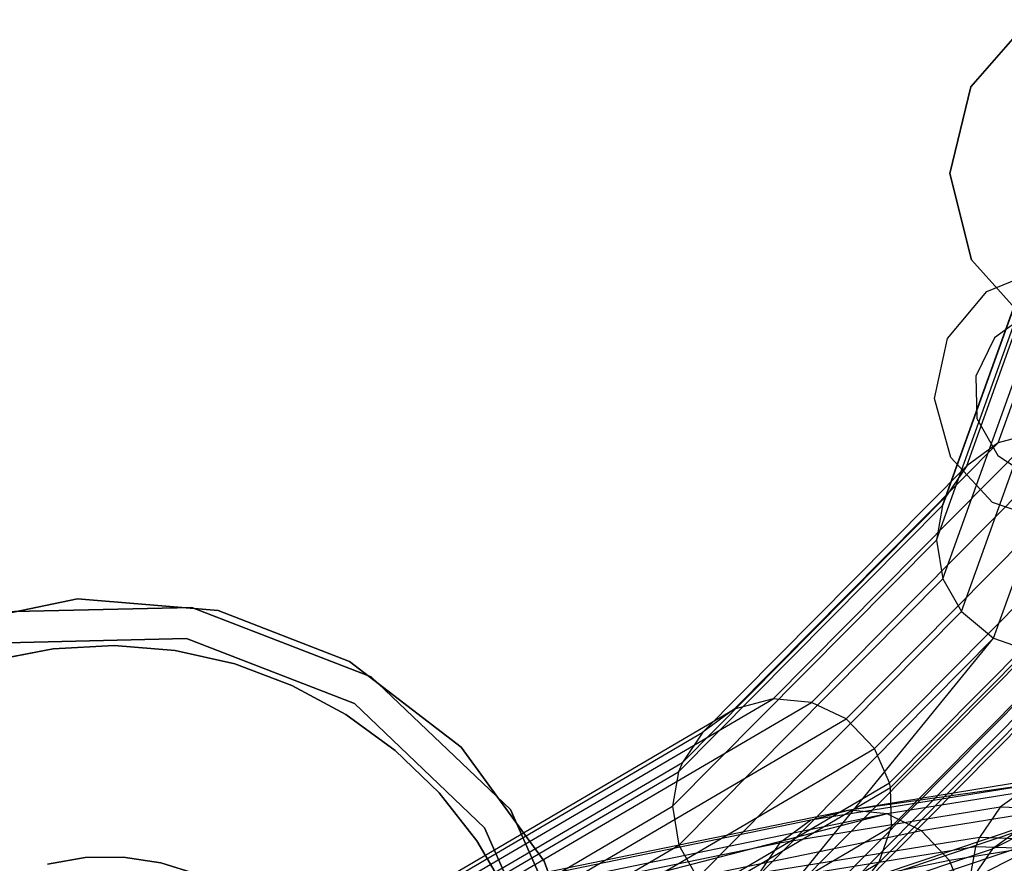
# Model space of a CAD drawing. Extents: x -38.3 to -0.1, y -39.1 to 0.
# Tile 220 of 256: x -19.3 to -18.3, y -19.3 to -18.5. Entities that reach past the tile are written whole.
import ezdxf

# ---------------------------------------------------------------- set-up
doc = ezdxf.new("R2010")
doc.units = 0
doc.header["$MEASUREMENT"] = 0
doc.layers.get('0').update_dxf_attribs({"color": 13, "linetype": 'CONTINUOUS'})

# ---------------------------------------------------------------- blocks, each defined once
blk = doc.blocks.new('ORTO_XII_A_STL')
at = {"color": 0}
for p, q in [((20.27582, 20.94085, 66.81358), (20.33448, 21.00771, 66.81358)), ((20.33448, 21.00771, 66.78209), (20.27582, 20.94085, 66.78209)), ((20.33448, 21.00771, 66.78209), (20.27582, 20.94085, 66.78209)), ((20.27582, 20.94085, 66.81358), (20.33448, 21.00771, 66.81358)), ((20.25495, 20.85439, 66.81358), (20.27582, 20.94085, 66.81358)), ((20.27582, 20.94085, 66.78209), (20.25495, 20.85439, 66.78209)), ((20.27582, 20.94085, 66.78209), (20.25495, 20.85439, 66.78209)), ((20.25495, 20.85439, 66.81358), (20.27582, 20.94085, 66.81358)), ((20.27582, 20.94085, 66.78209), (20.27582, 20.94085, 66.81358)), ((20.27582, 20.94085, 66.78209), (20.27582, 20.94085, 66.81358)), ((20.27666, 20.76813, 66.81358), (20.25495, 20.85439, 66.81358)), ((20.25495, 20.85439, 66.78209), (20.27666, 20.76813, 66.78209)), ((20.25495, 20.85439, 66.78209), (20.27666, 20.76813, 66.78209)), ((20.25495, 20.85439, 66.78209), (20.25495, 20.85439, 66.81358)), ((20.27666, 20.76813, 66.81358), (20.25495, 20.85439, 66.81358)), ((20.25495, 20.85439, 66.78209), (20.25495, 20.85439, 66.81358)), ((20.30326, 20.58545, 62.67754), (20.39773, 20.84892, 65.68731)), ((20.30326, 20.58545, 62.67754), (20.39773, 20.84892, 65.68731)), ((20.27178, 20.56254, 62.68116), (20.36624, 20.82589, 65.68961)), ((20.27178, 20.56254, 62.68116), (20.36624, 20.82589, 65.68961)), ((20.25134, 20.53231, 62.68479), (20.34579, 20.7956, 65.69252)), ((20.25134, 20.53231, 62.68479), (20.34579, 20.7956, 65.69252)), ((20.24758, 20.52292, 62.68577), (20.34203, 20.7862, 65.69341)), ((20.24758, 20.52292, 62.68577), (20.34203, 20.7862, 65.69341)), ((20.33596, 20.70185, 66.81358), (20.27666, 20.76813, 66.81358)), ((20.27666, 20.76813, 66.78209), (20.33596, 20.70185, 66.78209)), ((20.27666, 20.76813, 66.78209), (20.33596, 20.70185, 66.78209)), ((20.27666, 20.76813, 66.78209), (20.27666, 20.76813, 66.81358)), ((20.33596, 20.70185, 66.81358), (20.27666, 20.76813, 66.81358)), ((20.27666, 20.76813, 66.78209), (20.27666, 20.76813, 66.81358)), ((20.292, 20.73664, 2.24665), (20.34866, 20.75989, 2.24665)), ((20.292, 20.73664, 2.25059), (20.34866, 20.75989, 2.25059)), ((20.292, 20.73664, 2.24665), (20.34866, 20.75989, 2.24665)), ((20.292, 20.73664, 2.25059), (20.34866, 20.75989, 2.25059)), ((20.24155, 20.48851, 62.68895), (20.33601, 20.75179, 65.69662)), ((20.24155, 20.48851, 62.68895), (20.33601, 20.75179, 65.69662)), ((20.25263, 20.68973, 2.24665), (20.292, 20.73664, 2.24665)), ((20.25263, 20.68973, 2.25059), (20.292, 20.73664, 2.25059)), ((20.25263, 20.68973, 2.24665), (20.292, 20.73664, 2.24665)), ((20.25263, 20.68973, 2.25059), (20.292, 20.73664, 2.25059)), ((20.292, 20.73664, 2.25059), (20.292, 20.73664, 2.24665)), ((20.292, 20.73664, 2.25059), (20.292, 20.73664, 2.24665)), ((20.24803, 20.44989, 62.6918), (20.34251, 20.71323, 65.70014)), ((20.24803, 20.44989, 62.6918), (20.34251, 20.71323, 65.70014)), ((20.33386, 20.71528, 2.1876), (20.29962, 20.69027, 2.1876)), ((20.33386, 20.71528, 2.24665), (20.29962, 20.69027, 2.24665)), ((20.33386, 20.71528, 2.1876), (20.29962, 20.69027, 2.1876)), ((20.33386, 20.71528, 2.24665), (20.29962, 20.69027, 2.24665)), ((20.29962, 20.69027, 2.1876), (20.28093, 20.65221, 2.1876)), ((20.29962, 20.69027, 2.24665), (20.28093, 20.65221, 2.24665)), ((20.29962, 20.69027, 2.1876), (20.28093, 20.65221, 2.1876)), ((20.29962, 20.69027, 2.24665), (20.28093, 20.65221, 2.24665)), ((20.29962, 20.69027, 2.24665), (20.29962, 20.69027, 2.1876)), ((20.29962, 20.69027, 2.24665), (20.29962, 20.69027, 2.1876)), ((20.23957, 20.6299, 2.24665), (20.25263, 20.68973, 2.24665)), ((20.23957, 20.6299, 2.25059), (20.25263, 20.68973, 2.25059)), ((20.23957, 20.6299, 2.24665), (20.25263, 20.68973, 2.24665)), ((20.23957, 20.6299, 2.25059), (20.25263, 20.68973, 2.25059)), ((20.25263, 20.68973, 2.25059), (20.25263, 20.68973, 2.24665)), ((20.25263, 20.68973, 2.25059), (20.25263, 20.68973, 2.24665)), ((20.26657, 20.41723, 62.69349), (20.36107, 20.68068, 65.70303)), ((20.26657, 20.41723, 62.69349), (20.36107, 20.68068, 65.70303)), ((20.28093, 20.65221, 2.1876), (20.28207, 20.60983, 2.1876)), ((20.28093, 20.65221, 2.24665), (20.28093, 20.65221, 2.1876)), ((20.28093, 20.65221, 2.24665), (20.28093, 20.65221, 2.1876)), ((20.28093, 20.65221, 2.24665), (20.28207, 20.60983, 2.24665)), ((20.28093, 20.65221, 2.1876), (20.28207, 20.60983, 2.1876)), ((20.28093, 20.65221, 2.24665), (20.28207, 20.60983, 2.24665)), ((20.29865, 20.39053, 62.69394), (20.39318, 20.65414, 65.7053)), ((20.29865, 20.39053, 62.69394), (20.39318, 20.65414, 65.7053)), ((20.25582, 20.57085, 2.24665), (20.23957, 20.6299, 2.24665)), ((20.25582, 20.57085, 2.25059), (20.23957, 20.6299, 2.25059)), ((20.23957, 20.6299, 2.25059), (20.23957, 20.6299, 2.24665)), ((20.25582, 20.57085, 2.24665), (20.23957, 20.6299, 2.24665)), ((20.23957, 20.6299, 2.25059), (20.23957, 20.6299, 2.24665)), ((20.25582, 20.57085, 2.25059), (20.23957, 20.6299, 2.25059)), ((20.28207, 20.60983, 2.1876), (20.30277, 20.57283, 2.1876)), ((20.28207, 20.60983, 2.24665), (20.28207, 20.60983, 2.1876)), ((20.28207, 20.60983, 2.24665), (20.28207, 20.60983, 2.1876)), ((20.28207, 20.60983, 2.24665), (20.30277, 20.57283, 2.24665)), ((20.28207, 20.60983, 2.1876), (20.30277, 20.57283, 2.1876)), ((20.28207, 20.60983, 2.24665), (20.30277, 20.57283, 2.24665)), ((20.07849, 20.33031, 59.23741), (20.34203, 20.59605, 62.67453)), ((20.07849, 20.33031, 59.23741), (20.34203, 20.59605, 62.67453)), ((20.11676, 20.32665, 59.234), (20.3804, 20.59251, 62.67272)), ((20.11676, 20.32665, 59.234), (20.3804, 20.59251, 62.67272)), ((20.34203, 20.59605, 62.67453), (20.30326, 20.58545, 62.67754)), ((20.34203, 20.59605, 62.67453), (20.30326, 20.58545, 62.67754)), ((20.03978, 20.31983, 59.24186), (20.30326, 20.58545, 62.67754)), ((20.03978, 20.31983, 59.24186), (20.30326, 20.58545, 62.67754)), ((20.30326, 20.58545, 62.67754), (20.27178, 20.56254, 62.68116)), ((20.30326, 20.58545, 62.67754), (20.27178, 20.56254, 62.68116)), ((20.15135, 20.31016, 59.23187), (20.41508, 20.57615, 62.67217)), ((20.15135, 20.31016, 59.23187), (20.41508, 20.57615, 62.67217)), ((20.30277, 20.57283, 2.1876), (20.3383, 20.54969, 2.1876)), ((20.30277, 20.57283, 2.24665), (20.30277, 20.57283, 2.1876)), ((20.30277, 20.57283, 2.24665), (20.30277, 20.57283, 2.1876)), ((20.30277, 20.57283, 2.24665), (20.3383, 20.54969, 2.24665)), ((20.30277, 20.57283, 2.1876), (20.3383, 20.54969, 2.1876)), ((20.30277, 20.57283, 2.24665), (20.3383, 20.54969, 2.24665)), ((20.00837, 20.29699, 59.24652), (20.27178, 20.56254, 62.68116)), ((20.00837, 20.29699, 59.24652), (20.27178, 20.56254, 62.68116)), ((20.27178, 20.56254, 62.68116), (20.25134, 20.53231, 62.68479)), ((20.27178, 20.56254, 62.68116), (20.25134, 20.53231, 62.68479)), ((20.29764, 20.52611, 2.24665), (20.25582, 20.57085, 2.24665)), ((20.29764, 20.52611, 2.25059), (20.25582, 20.57085, 2.25059)), ((20.25582, 20.57085, 2.25059), (20.25582, 20.57085, 2.24665)), ((20.29764, 20.52611, 2.24665), (20.25582, 20.57085, 2.24665)), ((20.25582, 20.57085, 2.25059), (20.25582, 20.57085, 2.24665)), ((20.29764, 20.52611, 2.25059), (20.25582, 20.57085, 2.25059)), ((20.17981, 20.28059, 59.23126), (20.44364, 20.54669, 62.67305)), ((20.17981, 20.28059, 59.23126), (20.44364, 20.54669, 62.67305)), ((19.98794, 20.2668, 59.25064), (20.25134, 20.53231, 62.68479)), ((19.98794, 20.2668, 59.25064), (20.25134, 20.53231, 62.68479)), ((20.25134, 20.53231, 62.68479), (20.24758, 20.52292, 62.68577)), ((20.25134, 20.53231, 62.68479), (20.24758, 20.52292, 62.68577)), ((20.35546, 20.50594, 2.24665), (20.29764, 20.52611, 2.24665)), ((20.35546, 20.50594, 2.25059), (20.29764, 20.52611, 2.25059)), ((20.29764, 20.52611, 2.25059), (20.29764, 20.52611, 2.24665)), ((20.35546, 20.50594, 2.24665), (20.29764, 20.52611, 2.24665)), ((20.29764, 20.52611, 2.25059), (20.29764, 20.52611, 2.24665)), ((20.35546, 20.50594, 2.25059), (20.29764, 20.52611, 2.25059)), ((19.98419, 20.25741, 59.25168), (20.24758, 20.52292, 62.68577)), ((19.98419, 20.25741, 59.25168), (20.24758, 20.52292, 62.68577)), ((20.24758, 20.52292, 62.68577), (20.24155, 20.48851, 62.68895)), ((20.24758, 20.52292, 62.68577), (20.24155, 20.48851, 62.68895)), ((20.19477, 20.24625, 59.2323), (20.45866, 20.51243, 62.67506)), ((20.19477, 20.24625, 59.2323), (20.45866, 20.51243, 62.67506)), ((20.19578, 20.2417, 59.23253), (20.45968, 20.50788, 62.67538)), ((20.19578, 20.2417, 59.23253), (20.45968, 20.50788, 62.67538)), ((19.97814, 20.223, 59.25473), (20.24155, 20.48851, 62.68895)), ((19.97814, 20.223, 59.25473), (20.24155, 20.48851, 62.68895)), ((20.24155, 20.48851, 62.68895), (20.24803, 20.44989, 62.6918)), ((20.24155, 20.48851, 62.68895), (20.24803, 20.44989, 62.6918)), ((20.19657, 20.20264, 59.23526), (20.46051, 20.46886, 62.67857)), ((20.19657, 20.20264, 59.23526), (20.46051, 20.46886, 62.67857)), ((19.98457, 20.18432, 59.25689), (20.24803, 20.44989, 62.6918)), ((19.98457, 20.18432, 59.25689), (20.24803, 20.44989, 62.6918)), ((20.24803, 20.44989, 62.6918), (20.26657, 20.41723, 62.69349)), ((20.24803, 20.44989, 62.6918), (20.26657, 20.41723, 62.69349)), ((19.24651, 20.4015, 2.24665), (19.38427, 20.42979, 2.24665)), ((19.38427, 20.42979, 2.1876), (19.24651, 20.4015, 2.1876)), ((19.24651, 20.4015, 2.24665), (19.38427, 20.42979, 2.24665)), ((19.38427, 20.42979, 2.1876), (19.24651, 20.4015, 2.1876)), ((19.38427, 20.42979, 2.24665), (19.52442, 20.41813, 2.24665)), ((19.52442, 20.41813, 2.1876), (19.38427, 20.42979, 2.1876)), ((19.38427, 20.42979, 2.24665), (19.52442, 20.41813, 2.24665)), ((19.38427, 20.42979, 2.24665), (19.38427, 20.42979, 2.1876)), ((19.52442, 20.41813, 2.1876), (19.38427, 20.42979, 2.1876)), ((19.38427, 20.42979, 2.24665), (19.38427, 20.42979, 2.1876)), ((20.18409, 20.16661, 59.23905), (20.44802, 20.43282, 62.68225)), ((20.18409, 20.16661, 59.23905), (20.44802, 20.43282, 62.68225)), ((19.49832, 20.42139, 13.80177), (19.30636, 20.41684, 13.80177)), ((19.30636, 20.41684, 2.1876), (19.49832, 20.42139, 2.1876)), ((19.49832, 20.42139, 13.80177), (19.30636, 20.41684, 13.80177)), ((19.30636, 20.41684, 2.1876), (19.49832, 20.42139, 2.1876)), ((19.67741, 20.35213, 13.80177), (19.49832, 20.42139, 13.80177)), ((19.49832, 20.42139, 2.1876), (19.67741, 20.35213, 2.1876)), ((19.49832, 20.42139, 13.80177), (19.49832, 20.42139, 2.1876)), ((19.67741, 20.35213, 13.80177), (19.49832, 20.42139, 13.80177)), ((19.49832, 20.42139, 2.1876), (19.67741, 20.35213, 2.1876)), ((19.49832, 20.42139, 13.80177), (19.49832, 20.42139, 2.1876)), ((19.52442, 20.41813, 2.24665), (19.65561, 20.36745, 2.24665)), ((19.65561, 20.36745, 2.1876), (19.52442, 20.41813, 2.1876)), ((19.52442, 20.41813, 2.24665), (19.65561, 20.36745, 2.24665)), ((19.52442, 20.41813, 2.24665), (19.52442, 20.41813, 2.1876)), ((19.65561, 20.36745, 2.1876), (19.52442, 20.41813, 2.1876)), ((19.52442, 20.41813, 2.24665), (19.52442, 20.41813, 2.1876)), ((20.00304, 20.15158, 59.25748), (20.26657, 20.41723, 62.69349)), ((20.00304, 20.15158, 59.25748), (20.26657, 20.41723, 62.69349)), ((20.26657, 20.41723, 62.69349), (20.29865, 20.39053, 62.69394)), ((20.26657, 20.41723, 62.69349), (20.29865, 20.39053, 62.69394)), ((20.16083, 20.13783, 59.24334), (20.42473, 20.40399, 62.68591)), ((20.16083, 20.13783, 59.24334), (20.42473, 20.40399, 62.68591)), ((19.31323, 20.3861, 13.80177), (19.49291, 20.39036, 13.80177)), ((19.49291, 20.39036, 2.1876), (19.31323, 20.3861, 2.1876)), ((19.49291, 20.39036, 2.1876), (19.31323, 20.3861, 2.1876)), ((19.31323, 20.3861, 13.80177), (19.49291, 20.39036, 13.80177)), ((19.49291, 20.39036, 13.80177), (19.66054, 20.32554, 13.80177)), ((19.66054, 20.32554, 2.1876), (19.49291, 20.39036, 2.1876)), ((19.49291, 20.39036, 2.1876), (19.49291, 20.39036, 13.80177)), ((19.49291, 20.39036, 2.1876), (19.49291, 20.39036, 13.80177)), ((19.66054, 20.32554, 2.1876), (19.49291, 20.39036, 2.1876)), ((19.49291, 20.39036, 13.80177), (19.66054, 20.32554, 13.80177)), ((20.03503, 20.12475, 59.25634), (20.29865, 20.39053, 62.69394)), ((20.03503, 20.12475, 59.25634), (20.29865, 20.39053, 62.69394)), ((20.07129, 20.11215, 59.25377), (20.29865, 20.39053, 62.69394)), ((20.07129, 20.11215, 59.25377), (20.29865, 20.39053, 62.69394)), ((20.29865, 20.39053, 62.69394), (20.33501, 20.37806, 62.69298)), ((20.29865, 20.39053, 62.69394), (20.33501, 20.37806, 62.69298)), ((19.35988, 20.38017, 13.60492), (19.29998, 20.3687, 13.60492)), ((19.29998, 20.3687, 13.68366), (19.35988, 20.38017, 13.68366)), ((19.35988, 20.38017, 13.60492), (19.29998, 20.3687, 13.60492)), ((19.29998, 20.3687, 13.68366), (19.35988, 20.38017, 13.68366)), ((19.42078, 20.38338, 13.60492), (19.35988, 20.38017, 13.60492)), ((19.35988, 20.38017, 13.68366), (19.42078, 20.38338, 13.68366)), ((19.42078, 20.38338, 13.60492), (19.35988, 20.38017, 13.60492)), ((19.35988, 20.38017, 13.68366), (19.42078, 20.38338, 13.68366)), ((19.35988, 20.38017, 13.60492), (19.35988, 20.38017, 13.68366)), ((19.35988, 20.38017, 13.60492), (19.35988, 20.38017, 13.68366)), ((19.48156, 20.37826, 13.60492), (19.42078, 20.38338, 13.60492)), ((19.42078, 20.38338, 13.60492), (19.42078, 20.38338, 13.68366)), ((19.42078, 20.38338, 13.68366), (19.48156, 20.37826, 13.68366)), ((19.42078, 20.38338, 13.60492), (19.42078, 20.38338, 13.68366)), ((19.48156, 20.37826, 13.60492), (19.42078, 20.38338, 13.60492)), ((19.42078, 20.38338, 13.68366), (19.48156, 20.37826, 13.68366)), ((19.54107, 20.36492, 13.60492), (19.48156, 20.37826, 13.60492)), ((19.48156, 20.37826, 13.60492), (19.48156, 20.37826, 13.68366)), ((19.48156, 20.37826, 13.68366), (19.54107, 20.36492, 13.68366)), ((19.48156, 20.37826, 13.60492), (19.48156, 20.37826, 13.68366)), ((19.54107, 20.36492, 13.60492), (19.48156, 20.37826, 13.60492)), ((19.48156, 20.37826, 13.68366), (19.54107, 20.36492, 13.68366)), ((20.07129, 20.11215, 59.25377), (20.33501, 20.37806, 62.69298)), ((20.07129, 20.11215, 59.25377), (20.33501, 20.37806, 62.69298)), ((20.10972, 20.11277, 59.25004), (20.37353, 20.37879, 62.6908)), ((20.10972, 20.11277, 59.25004), (20.37353, 20.37879, 62.6908)), ((20.12768, 20.11789, 59.24795), (20.39152, 20.38396, 62.68939)), ((20.12768, 20.11789, 59.24795), (20.39152, 20.38396, 62.68939)), ((19.65561, 20.36745, 2.24665), (19.7672, 20.28186, 2.24665)), ((19.7672, 20.28186, 2.1876), (19.65561, 20.36745, 2.1876)), ((19.65561, 20.36745, 2.24665), (19.7672, 20.28186, 2.24665)), ((19.65561, 20.36745, 2.24665), (19.65561, 20.36745, 2.1876)), ((19.7672, 20.28186, 2.1876), (19.65561, 20.36745, 2.1876)), ((19.65561, 20.36745, 2.24665), (19.65561, 20.36745, 2.1876)), ((19.59821, 20.34359, 13.60492), (19.54107, 20.36492, 13.60492)), ((19.54107, 20.36492, 13.60492), (19.54107, 20.36492, 13.68366)), ((19.54107, 20.36492, 13.68366), (19.59821, 20.34359, 13.68366)), ((19.54107, 20.36492, 13.60492), (19.54107, 20.36492, 13.68366)), ((19.59821, 20.34359, 13.60492), (19.54107, 20.36492, 13.60492)), ((19.54107, 20.36492, 13.68366), (19.59821, 20.34359, 13.68366)), ((19.81637, 20.21961, 13.80177), (19.67741, 20.35213, 13.80177)), ((19.67741, 20.35213, 2.1876), (19.81637, 20.21961, 2.1876)), ((19.67741, 20.35213, 13.80177), (19.67741, 20.35213, 2.1876)), ((19.81637, 20.21961, 13.80177), (19.67741, 20.35213, 13.80177)), ((19.67741, 20.35213, 2.1876), (19.81637, 20.21961, 2.1876)), ((19.67741, 20.35213, 13.80177), (19.67741, 20.35213, 2.1876)), ((19.65191, 20.31469, 13.60492), (19.59821, 20.34359, 13.60492)), ((19.59821, 20.34359, 13.60492), (19.59821, 20.34359, 13.68366)), ((19.59821, 20.34359, 13.68366), (19.65191, 20.31469, 13.68366)), ((19.59821, 20.34359, 13.60492), (19.59821, 20.34359, 13.68366)), ((19.65191, 20.31469, 13.60492), (19.59821, 20.34359, 13.60492)), ((19.59821, 20.34359, 13.68366), (19.65191, 20.31469, 13.68366)), ((19.64153, 20.07438, 55.31332), (20.07849, 20.33031, 59.23741)), ((19.64153, 20.07438, 55.31332), (20.07849, 20.33031, 59.23741)), ((19.67969, 20.07065, 55.30881), (20.11676, 20.32665, 59.234)), ((19.67969, 20.07065, 55.30881), (20.11676, 20.32665, 59.234)), ((20.07849, 20.33031, 59.23741), (20.03978, 20.31983, 59.24186)), ((20.07849, 20.33031, 59.23741), (20.03978, 20.31983, 59.24186)), ((20.11676, 20.32665, 59.234), (20.07849, 20.33031, 59.23741)), ((20.11676, 20.32665, 59.234), (20.07849, 20.33031, 59.23741)), ((20.15135, 20.31016, 59.23187), (20.11676, 20.32665, 59.234)), ((20.15135, 20.31016, 59.23187), (20.11676, 20.32665, 59.234)), ((19.60294, 20.06396, 55.3187), (20.03978, 20.31983, 59.24186)), ((19.60294, 20.06396, 55.3187), (20.03978, 20.31983, 59.24186)), ((19.66054, 20.32554, 13.80177), (19.7906, 20.2015, 13.80177)), ((19.7906, 20.2015, 2.1876), (19.66054, 20.32554, 2.1876)), ((19.66054, 20.32554, 2.1876), (19.66054, 20.32554, 13.80177)), ((19.66054, 20.32554, 2.1876), (19.66054, 20.32554, 13.80177)), ((19.7906, 20.2015, 2.1876), (19.66054, 20.32554, 2.1876)), ((19.66054, 20.32554, 13.80177), (19.7906, 20.2015, 13.80177)), ((20.03978, 20.31983, 59.24186), (20.00837, 20.29699, 59.24652)), ((20.03978, 20.31983, 59.24186), (20.00837, 20.29699, 59.24652)), ((19.70118, 20.27874, 13.60492), (19.65191, 20.31469, 13.60492)), ((19.65191, 20.31469, 13.60492), (19.65191, 20.31469, 13.68366)), ((19.65191, 20.31469, 13.68366), (19.70118, 20.27874, 13.68366)), ((19.65191, 20.31469, 13.60492), (19.65191, 20.31469, 13.68366)), ((19.70118, 20.27874, 13.60492), (19.65191, 20.31469, 13.60492)), ((19.65191, 20.31469, 13.68366), (19.70118, 20.27874, 13.68366)), ((19.71414, 20.05408, 55.30553), (20.15135, 20.31016, 59.23187)), ((19.71414, 20.05408, 55.30553), (20.15135, 20.31016, 59.23187)), ((20.17981, 20.28059, 59.23126), (20.15135, 20.31016, 59.23187)), ((20.17981, 20.28059, 59.23126), (20.15135, 20.31016, 59.23187)), ((19.57158, 20.04116, 55.32392), (20.00837, 20.29699, 59.24652)), ((19.57158, 20.04116, 55.32392), (20.00837, 20.29699, 59.24652)), ((20.00837, 20.29699, 59.24652), (19.98794, 20.2668, 59.25064)), ((20.00837, 20.29699, 59.24652), (19.98794, 20.2668, 59.25064)), ((19.74509, 20.23642, 13.60492), (19.70118, 20.27874, 13.60492)), ((19.70118, 20.27874, 13.60492), (19.70118, 20.27874, 13.68366)), ((19.70118, 20.27874, 13.68366), (19.74509, 20.23642, 13.68366)), ((19.70118, 20.27874, 13.60492), (19.70118, 20.27874, 13.68366)), ((19.74509, 20.23642, 13.60492), (19.70118, 20.27874, 13.60492)), ((19.70118, 20.27874, 13.68366), (19.74509, 20.23642, 13.68366)), ((19.74247, 20.02444, 55.30376), (20.17981, 20.28059, 59.23126)), ((19.74247, 20.02444, 55.30376), (20.17981, 20.28059, 59.23126)), ((19.7672, 20.28186, 2.24665), (19.85016, 20.16831, 2.24665)), ((19.85016, 20.16831, 2.1876), (19.7672, 20.28186, 2.1876)), ((19.7672, 20.28186, 2.24665), (19.85016, 20.16831, 2.24665)), ((19.7672, 20.28186, 2.24665), (19.7672, 20.28186, 2.1876)), ((19.85016, 20.16831, 2.1876), (19.7672, 20.28186, 2.1876)), ((19.7672, 20.28186, 2.24665), (19.7672, 20.28186, 2.1876)), ((20.19477, 20.24625, 59.2323), (20.17981, 20.28059, 59.23126)), ((20.19477, 20.24625, 59.2323), (20.17981, 20.28059, 59.23126)), ((19.55118, 20.01098, 55.32821), (19.98794, 20.2668, 59.25064)), ((19.55118, 20.01098, 55.32821), (19.98794, 20.2668, 59.25064)), ((19.98794, 20.2668, 59.25064), (19.98419, 20.25741, 59.25168)), ((19.98794, 20.2668, 59.25064), (19.98419, 20.25741, 59.25168)), ((19.54742, 20.00159, 55.32922), (19.98419, 20.25741, 59.25168)), ((19.54742, 20.00159, 55.32922), (19.98419, 20.25741, 59.25168)), ((19.98419, 20.25741, 59.25168), (19.97814, 20.223, 59.25473)), ((19.98419, 20.25741, 59.25168), (19.97814, 20.223, 59.25473)), ((20.37558, 20.25499, 20.52292), (20.15466, 20.21921, 22.20677)), ((20.37558, 20.25499, 20.52292), (20.15466, 20.21921, 22.20677)), ((20.41378, 20.25112, 20.52633), (20.19251, 20.21529, 22.21298)), ((20.41378, 20.25112, 20.52633), (20.19251, 20.21529, 22.21298)), ((19.75734, 19.99004, 55.30395), (20.19477, 20.24625, 59.2323)), ((19.75734, 19.99004, 55.30395), (20.19477, 20.24625, 59.2323)), ((19.75834, 19.98548, 55.30408), (20.19578, 20.2417, 59.23253)), ((19.75834, 19.98548, 55.30408), (20.19578, 20.2417, 59.23253)), ((20.3368, 20.24468, 20.51932), (20.11628, 20.20896, 22.20001)), ((20.3368, 20.24468, 20.51932), (20.11628, 20.20896, 22.20001)), ((20.3368, 20.24468, 20.51932), (20.15466, 20.21921, 22.20677)), ((20.3368, 20.24468, 20.51932), (20.15466, 20.21921, 22.20677)), ((20.19578, 20.2417, 59.23253), (20.19477, 20.24625, 59.2323)), ((20.19578, 20.2417, 59.23253), (20.19477, 20.24625, 59.2323)), ((20.19657, 20.20264, 59.23526), (20.19578, 20.2417, 59.23253)), ((20.19657, 20.20264, 59.23526), (20.19578, 20.2417, 59.23253)), ((20.3368, 20.24468, 20.51932), (20.30517, 20.22195, 20.51623)), ((20.3368, 20.24468, 20.51932), (20.30517, 20.22195, 20.51623)), ((19.78283, 20.18851, 13.60492), (19.74509, 20.23642, 13.60492)), ((19.74509, 20.23642, 13.60492), (19.74509, 20.23642, 13.68366)), ((19.74509, 20.23642, 13.68366), (19.78283, 20.18851, 13.68366)), ((19.74509, 20.23642, 13.60492), (19.74509, 20.23642, 13.68366)), ((19.78283, 20.18851, 13.60492), (19.74509, 20.23642, 13.60492)), ((19.74509, 20.23642, 13.68366), (19.78283, 20.18851, 13.68366)), ((20.44814, 20.23441, 20.52926), (20.2266, 20.19853, 22.21817)), ((20.44814, 20.23441, 20.52926), (20.2266, 20.19853, 22.21817)), ((19.54134, 19.96716, 55.332), (19.97814, 20.223, 59.25473)), ((19.54134, 19.96716, 55.332), (19.97814, 20.223, 59.25473)), ((20.15466, 20.21921, 22.20677), (19.66796, 20.11929, 24.59814)), ((20.15466, 20.21921, 22.20677), (19.66796, 20.11929, 24.59814)), ((19.89404, 20.044, 13.80177), (19.81637, 20.21961, 13.80177)), ((19.81637, 20.21961, 2.1876), (19.89404, 20.044, 2.1876)), ((19.81637, 20.21961, 13.80177), (19.81637, 20.21961, 2.1876)), ((19.89404, 20.044, 13.80177), (19.81637, 20.21961, 13.80177)), ((19.81637, 20.21961, 2.1876), (19.89404, 20.044, 2.1876)), ((19.81637, 20.21961, 13.80177), (19.81637, 20.21961, 2.1876)), ((19.97814, 20.223, 59.25473), (19.98457, 20.18432, 59.25689)), ((19.97814, 20.223, 59.25473), (19.98457, 20.18432, 59.25689)), ((20.30517, 20.22195, 20.51623), (20.085, 20.18629, 22.19406)), ((20.30517, 20.22195, 20.51623), (20.085, 20.18629, 22.19406)), ((20.15466, 20.21921, 22.20677), (20.11628, 20.20896, 22.20001)), ((20.15466, 20.21921, 22.20677), (20.11628, 20.20896, 22.20001)), ((20.19251, 20.21529, 22.21298), (20.15466, 20.21921, 22.20677)), ((20.19251, 20.21529, 22.21298), (20.15466, 20.21921, 22.20677)), ((20.30517, 20.22195, 20.51623), (20.28443, 20.19179, 20.51405)), ((20.30517, 20.22195, 20.51623), (20.28443, 20.19179, 20.51405)), ((20.29757, 20.18056, 17.55606), (20.37505, 20.21966, 18.98798)), ((20.29757, 20.18056, 17.55606), (20.37505, 20.21966, 18.98798)), ((20.37505, 20.21966, 18.98798), (20.30517, 20.22195, 20.51623)), ((20.37505, 20.21966, 18.98798), (20.30517, 20.22195, 20.51623)), ((20.11628, 20.20896, 22.20001), (19.62999, 20.10913, 24.58887)), ((20.11628, 20.20896, 22.20001), (19.62999, 20.10913, 24.58887)), ((20.19251, 20.21529, 22.21298), (19.70545, 20.1153, 24.60659)), ((20.19251, 20.21529, 22.21298), (19.70545, 20.1153, 24.60659)), ((20.19251, 20.21529, 22.21298), (19.73925, 20.09849, 24.61355)), ((20.19251, 20.21529, 22.21298), (19.73925, 20.09849, 24.61355)), ((20.11628, 20.20896, 22.20001), (20.085, 20.18629, 22.19406)), ((20.11628, 20.20896, 22.20001), (20.085, 20.18629, 22.19406)), ((20.13852, 20.13641, 16.16761), (20.36784, 20.21335, 17.54708)), ((20.13852, 20.13641, 16.16761), (20.36784, 20.21335, 17.54708)), ((20.17593, 20.13219, 16.15944), (20.40597, 20.20936, 17.5431)), ((20.17593, 20.13219, 16.15944), (20.40597, 20.20936, 17.5431)), ((20.2266, 20.19853, 22.21817), (20.19251, 20.21529, 22.21298)), ((20.2266, 20.19853, 22.21817), (20.19251, 20.21529, 22.21298)), ((19.75907, 19.94639, 55.30629), (20.19657, 20.20264, 59.23526)), ((19.75907, 19.94639, 55.30629), (20.19657, 20.20264, 59.23526)), ((19.7906, 20.2015, 13.80177), (19.8633, 20.03713, 13.80177)), ((19.8633, 20.03713, 2.1876), (19.7906, 20.2015, 2.1876)), ((19.7906, 20.2015, 2.1876), (19.7906, 20.2015, 13.80177)), ((19.7906, 20.2015, 2.1876), (19.7906, 20.2015, 13.80177)), ((19.8633, 20.03713, 2.1876), (19.7906, 20.2015, 2.1876)), ((19.7906, 20.2015, 13.80177), (19.8633, 20.03713, 13.80177)), ((20.10062, 20.1265, 16.1769), (20.32914, 20.20317, 17.5517)), ((20.10062, 20.1265, 16.1769), (20.32914, 20.20317, 17.5517)), ((20.18409, 20.16661, 59.23905), (20.19657, 20.20264, 59.23526)), ((20.18409, 20.16661, 59.23905), (20.19657, 20.20264, 59.23526)), ((20.47625, 20.20462, 20.53149), (20.25452, 20.16872, 22.22192)), ((20.47625, 20.20462, 20.53149), (20.25452, 20.16872, 22.22192)), ((20.32914, 20.20317, 17.5517), (20.29757, 20.18056, 17.55606)), ((20.32914, 20.20317, 17.5517), (20.29757, 20.18056, 17.55606)), ((20.2266, 20.19853, 22.21817), (19.73925, 20.09849, 24.61355)), ((20.2266, 20.19853, 22.21817), (19.73925, 20.09849, 24.61355)), ((20.28443, 20.19179, 20.51405), (20.06453, 20.15618, 22.1897)), ((20.28443, 20.19179, 20.51405), (20.06453, 20.15618, 22.1897)), ((20.25452, 20.16872, 22.22192), (20.2266, 20.19853, 22.21817)), ((20.25452, 20.16872, 22.22192), (20.2266, 20.19853, 22.21817)), ((20.27689, 20.15049, 17.55955), (20.3542, 20.18951, 18.98847)), ((20.27689, 20.15049, 17.55955), (20.3542, 20.18951, 18.98847)), ((20.28443, 20.19179, 20.51405), (20.28058, 20.1824, 20.5136)), ((20.28443, 20.19179, 20.51405), (20.28058, 20.1824, 20.5136)), ((20.3542, 20.18951, 18.98847), (20.28443, 20.19179, 20.51405)), ((20.3542, 20.18951, 18.98847), (20.28443, 20.19179, 20.51405)), ((19.5477, 19.92844, 55.33348), (19.98457, 20.18432, 59.25689)), ((19.5477, 19.92844, 55.33348), (19.98457, 20.18432, 59.25689)), ((20.085, 20.18629, 22.19406), (19.59909, 20.08653, 24.5806)), ((20.085, 20.18629, 22.19406), (19.59909, 20.08653, 24.5806)), ((19.8137, 20.13591, 13.60492), (19.78283, 20.18851, 13.60492)), ((19.78283, 20.18851, 13.60492), (19.78283, 20.18851, 13.68366)), ((19.78283, 20.18851, 13.68366), (19.8137, 20.13591, 13.68366)), ((19.78283, 20.18851, 13.60492), (19.78283, 20.18851, 13.68366)), ((19.8137, 20.13591, 13.60492), (19.78283, 20.18851, 13.60492)), ((19.78283, 20.18851, 13.68366), (19.8137, 20.13591, 13.68366)), ((19.98457, 20.18432, 59.25689), (20.00304, 20.15158, 59.25748)), ((19.98457, 20.18432, 59.25689), (20.00304, 20.15158, 59.25748)), ((20.28058, 20.1824, 20.5136), (20.06074, 20.14679, 22.18877)), ((20.28058, 20.1824, 20.5136), (20.06074, 20.14679, 22.18877)), ((20.085, 20.18629, 22.19406), (20.06453, 20.15618, 22.1897)), ((20.085, 20.18629, 22.19406), (20.06453, 20.15618, 22.1897)), ((20.06977, 20.10413, 16.18548), (20.29757, 20.18056, 17.55606)), ((20.06977, 20.10413, 16.18548), (20.29757, 20.18056, 17.55606)), ((20.28058, 20.1824, 20.5136), (20.27416, 20.14793, 20.51267)), ((20.28058, 20.1824, 20.5136), (20.27416, 20.14793, 20.51267)), ((20.29757, 20.18056, 17.55606), (20.27689, 20.15049, 17.55955)), ((20.29757, 20.18056, 17.55606), (20.27689, 20.15049, 17.55955)), ((20.35032, 20.18012, 18.98862), (20.28058, 20.1824, 20.5136)), ((20.35032, 20.18012, 18.98862), (20.28058, 20.1824, 20.5136)), ((19.35421, 20.16517, 66.99075), (19.39165, 20.17176, 66.99075)), ((19.39165, 20.17176, 66.91201), (19.35421, 20.16517, 66.91201)), ((19.35421, 20.16517, 66.99075), (19.39165, 20.17176, 66.99075)), ((19.39165, 20.17176, 66.91201), (19.35421, 20.16517, 66.91201)), ((19.39165, 20.17176, 66.99075), (19.42966, 20.17227, 66.99075)), ((19.42966, 20.17227, 66.91201), (19.39165, 20.17176, 66.91201)), ((19.39165, 20.17176, 66.99075), (19.42966, 20.17227, 66.99075)), ((19.42966, 20.17227, 66.91201), (19.39165, 20.17176, 66.91201)), ((19.39165, 20.17176, 66.99075), (19.39165, 20.17176, 66.91201)), ((19.39165, 20.17176, 66.99075), (19.39165, 20.17176, 66.91201)), ((19.42966, 20.17227, 66.99075), (19.42966, 20.17227, 66.91201)), ((19.42966, 20.17227, 66.99075), (19.46726, 20.16667, 66.99075)), ((19.46726, 20.16667, 66.91201), (19.42966, 20.17227, 66.91201)), ((19.42966, 20.17227, 66.99075), (19.42966, 20.17227, 66.91201)), ((19.42966, 20.17227, 66.99075), (19.46726, 20.16667, 66.99075)), ((19.46726, 20.16667, 66.91201), (19.42966, 20.17227, 66.91201)), ((19.46726, 20.16667, 66.99075), (19.46726, 20.16667, 66.91201)), ((19.46726, 20.16667, 66.99075), (19.50348, 20.15511, 66.99075)), ((19.50348, 20.15511, 66.91201), (19.46726, 20.16667, 66.91201)), ((19.46726, 20.16667, 66.99075), (19.46726, 20.16667, 66.91201)), ((19.46726, 20.16667, 66.99075), (19.50348, 20.15511, 66.99075)), ((19.50348, 20.15511, 66.91201), (19.46726, 20.16667, 66.91201)), ((19.74658, 19.91035, 55.30995), (20.18409, 20.16661, 59.23905)), ((19.74658, 19.91035, 55.30995), (20.18409, 20.16661, 59.23905)), ((20.25452, 20.16872, 22.22192), (19.76698, 20.06864, 24.61845)), ((20.25452, 20.16872, 22.22192), (19.76698, 20.06864, 24.61845)), ((19.85016, 20.16831, 2.24665), (19.89777, 20.03598, 2.24665)), ((19.89777, 20.03598, 2.1876), (19.85016, 20.16831, 2.1876)), ((19.85016, 20.16831, 2.24665), (19.89777, 20.03598, 2.24665)), ((19.85016, 20.16831, 2.24665), (19.85016, 20.16831, 2.1876)), ((19.89777, 20.03598, 2.1876), (19.85016, 20.16831, 2.1876)), ((19.85016, 20.16831, 2.24665), (19.85016, 20.16831, 2.1876)), ((20.16083, 20.13783, 59.24334), (20.18409, 20.16661, 59.23905)), ((20.16083, 20.13783, 59.24334), (20.18409, 20.16661, 59.23905)), ((20.26903, 20.13421, 22.22328), (20.25452, 20.16872, 22.22192)), ((20.26903, 20.13421, 22.22328), (20.25452, 20.16872, 22.22192))]:
    blk.add_line(p, q, dxfattribs=at)

msp = doc.modelspace()

# ---------------------------------------------------------------- block references
at = {"color": 0}
msp.add_blockref('ORTO_XII_A_STL', (-38.58948, -39.47195, -0.67185), dxfattribs=at)

doc.saveas('drawing.dxf')
